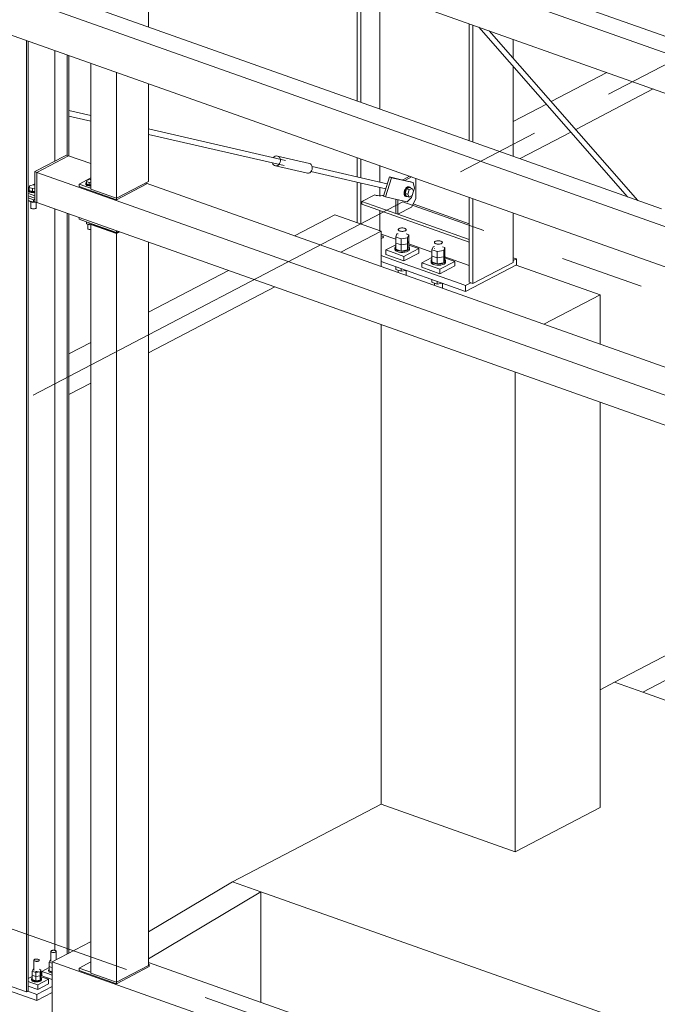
# Model space of a CAD drawing. Header units: millimetres. Extents: x 6879 to 7883, y 14059 to 14709.
# Tile 11 of 85: x 7058 to 7077, y 14305 to 14335. Entities that reach past the tile are written whole.
import ezdxf

# ---------------------------------------------------------------- set-up
doc = ezdxf.new("R2010")
doc.units = ezdxf.units.MM
doc.header["$LTSCALE"] = 10
doc.linetypes.add('MITTE', pattern=[2, 1.25, -0.25, 0.25, -0.25])
doc.layers.add('PS_DIM', color=4, linetype='Continuous', lineweight=13)
doc.layers.add('PS_SOLID', color=7, linetype='Continuous', lineweight=30)

# ---------------------------------------------------------------- blocks, each defined once
blk = doc.blocks.new('uh')
at = {"layer": 'PS_SOLID', "color": 246, "linetype": 'Continuous', "lineweight": 13, "extrusion": (-1.11022e-16, 0.902689, 0.430295)}
for p, q in [((8160.375, 14342.795), (8111.151, 14360.234)), ((8110.644, 14359.919), (8136.245, 14350.849)), ((8110.706, 14358.691), (8135.009, 14350.08)), ((8131.426, 14347.851), (8105.825, 14356.921)), ((8105.318, 14356.606), (8157.136, 14338.247)), ((8105.38, 14355.378), (8157.198, 14337.019))]:
    blk.add_line(p, q, dxfattribs=at)
at = {"layer": 'PS_SOLID', "color": 94, "linetype": 'Continuous', "lineweight": 13, "extrusion": (-1.11022e-16, 0.902689, 0.430295)}
for p, q in [((8116.059, 14353.295), (8116.059, 14356.794)), ((8114.334, 14352.205), (8114.334, 14348.438)), ((8115.106, 14348.165), (8115.106, 14351.932)), ((8116.059, 14348.663), (8116.059, 14351.594)), ((8113.666, 14349.439), (8112.713, 14348.94)), ((8113.604, 14349.46), (8113.501, 14349.407)), ((8113.666, 14349.439), (8113.604, 14349.46)), ((8114.334, 14349.202), (8113.666, 14349.439)), ((8113.501, 14349.407), (8112.739, 14349.008)), ((8112.739, 14349.008), (8112.651, 14348.962)), ((8112.713, 14348.94), (8112.651, 14348.962)), ((8112.651, 14348.962), (8112.651, 14348.059)), ((8112.713, 14348.94), (8114.132, 14348.438)), ((8112.713, 14348.805), (8112.713, 14348.94)), ((8112.506, 14348.551), (8112.483, 14348.492)), ((8112.636, 14348.572), (8112.506, 14348.551)), ((8112.651, 14348.585), (8112.622, 14348.57)), ((8112.651, 14348.567), (8112.636, 14348.572)), ((8112.713, 14348.074), (8112.713, 14348.805)), ((8114.334, 14348.777), (8113.98, 14348.592)), ((8114.182, 14348.52), (8113.98, 14348.592)), ((8113.98, 14348.592), (8113.98, 14348.519)), ((8114.185, 14348.626), (8114.18, 14348.612)), ((8114.18, 14348.612), (8114.184, 14348.599)), ((8114.18, 14348.612), (8114.18, 14348.59)), ((8114.18, 14348.59), (8114.184, 14348.576)), ((8114.184, 14348.599), (8114.197, 14348.586)), ((8114.184, 14348.576), (8114.197, 14348.563)), ((8114.198, 14348.639), (8114.185, 14348.626)), ((8114.197, 14348.586), (8114.217, 14348.575)), ((8114.197, 14348.563), (8114.217, 14348.552)), ((8114.203, 14348.642), (8114.198, 14348.639)), ((8114.22, 14348.708), (8114.203, 14348.664)), ((8114.203, 14348.664), (8114.283, 14348.636)), ((8114.203, 14348.664), (8114.203, 14348.596)), ((8114.203, 14348.596), (8114.283, 14348.568)), ((8114.217, 14348.575), (8114.244, 14348.566)), ((8114.217, 14348.552), (8114.227, 14348.549)), ((8114.317, 14348.724), (8114.22, 14348.708)), ((8114.244, 14348.566), (8114.275, 14348.562)), ((8114.275, 14348.562), (8114.307, 14348.561)), ((8114.283, 14348.636), (8114.334, 14348.644)), ((8114.283, 14348.636), (8114.283, 14348.568)), ((8114.283, 14348.568), (8114.334, 14348.576)), ((8114.307, 14348.561), (8114.334, 14348.563)), ((8114.334, 14348.718), (8114.317, 14348.724)), ((8115.099, 14348.123), (8115.989, 14348.588)), ((8115.106, 14348.165), (8116.059, 14348.663)), ((8115.989, 14348.588), (8115.989, 14348.626)), ((8135.513, 14341.698), (8115.989, 14348.616)), ((8112.485, 14348.499), (8112.458, 14348.484)), ((8112.458, 14348.312), (8112.466, 14348.309)), ((8112.469, 14348.441), (8112.463, 14348.424)), ((8112.463, 14348.424), (8112.468, 14348.406)), ((8112.463, 14348.424), (8112.463, 14348.396)), ((8112.463, 14348.396), (8112.468, 14348.379)), ((8112.466, 14348.309), (8112.651, 14348.243)), ((8112.468, 14348.406), (8112.484, 14348.39)), ((8112.468, 14348.379), (8112.484, 14348.363)), ((8112.483, 14348.455), (8112.469, 14348.441)), ((8112.483, 14348.492), (8112.59, 14348.455)), ((8112.483, 14348.492), (8112.483, 14348.402)), ((8112.483, 14348.402), (8112.59, 14348.364)), ((8112.484, 14348.39), (8112.51, 14348.376)), ((8112.484, 14348.363), (8112.51, 14348.349)), ((8112.51, 14348.376), (8112.543, 14348.366)), ((8112.51, 14348.349), (8112.523, 14348.345)), ((8112.523, 14348.345), (8112.543, 14348.339)), ((8112.543, 14348.366), (8112.581, 14348.36)), ((8112.543, 14348.339), (8112.581, 14348.333)), ((8112.581, 14348.36), (8112.622, 14348.359)), ((8112.581, 14348.333), (8112.622, 14348.332)), ((8112.59, 14348.455), (8112.651, 14348.464)), ((8112.59, 14348.455), (8112.59, 14348.364)), ((8112.59, 14348.364), (8112.651, 14348.374)), ((8112.622, 14348.359), (8112.651, 14348.361)), ((8112.622, 14348.332), (8112.651, 14348.334)), ((8113.98, 14348.519), (8115.099, 14348.123)), ((8114.132, 14348.438), (8135.95, 14340.708)), ((8114.334, 14348.466), (8114.182, 14348.52)), ((8114.227, 14348.549), (8114.244, 14348.544)), ((8114.244, 14348.544), (8114.275, 14348.539)), ((8114.275, 14348.539), (8114.307, 14348.538)), ((8114.307, 14348.538), (8114.334, 14348.54)), ((8114.334, 14348.438), (8115.075, 14348.176)), ((8112.458, 14348.239), (8112.651, 14348.171)), ((8112.483, 14348.094), (8112.483, 14348.076)), ((8112.483, 14348.076), (8112.541, 14348.056)), ((8112.534, 14348.059), (8112.534, 14347.877)), ((8112.541, 14348.056), (8112.59, 14348.038)), ((8112.59, 14348.056), (8112.59, 14348.038)), ((8112.59, 14348.038), (8112.673, 14348.052)), ((8112.651, 14348.059), (8112.713, 14348.038)), ((8112.693, 14347.881), (8112.693, 14348.045)), ((8112.713, 14348.038), (8112.713, 14348.074)), ((8112.713, 14348.038), (8163.803, 14329.937)), ((8115.075, 14348.176), (8115.106, 14348.165)), ((8115.099, 14348.123), (8115.099, 14348.167)), ((8112.534, 14347.877), (8112.539, 14347.868)), ((8112.539, 14347.868), (8112.55, 14347.86)), ((8112.55, 14347.86), (8112.566, 14347.854)), ((8112.566, 14347.854), (8112.586, 14347.849)), ((8112.586, 14347.849), (8112.607, 14347.847)), ((8112.607, 14347.847), (8112.629, 14347.848)), ((8112.629, 14347.848), (8112.649, 14347.851)), ((8112.649, 14347.851), (8112.667, 14347.856)), ((8112.667, 14347.856), (8112.681, 14347.863)), ((8112.681, 14347.863), (8112.69, 14347.872)), ((8112.69, 14347.872), (8112.693, 14347.881)), ((8113.98, 14347.589), (8113.98, 14347.535)), ((8113.98, 14347.535), (8114.366, 14347.399)), ((8114.203, 14347.456), (8114.203, 14347.401)), ((8114.203, 14347.401), (8114.246, 14347.386)), ((8114.24, 14347.388), (8114.24, 14347.255)), ((8114.246, 14347.386), (8114.283, 14347.373)), ((8114.283, 14347.428), (8114.283, 14347.373)), ((8114.283, 14347.373), (8114.334, 14347.381)), ((8114.366, 14347.399), (8114.334, 14347.382)), ((8114.334, 14347.382), (8114.334, 14324.968)), ((8114.334, 14347.382), (8115.106, 14347.108)), ((8114.366, 14347.399), (8115.099, 14347.139)), ((8114.39, 14347.384), (8114.397, 14347.388)), ((8115.101, 14347.133), (8114.39, 14347.384)), ((8114.24, 14347.255), (8114.245, 14347.248)), ((8114.245, 14347.248), (8114.253, 14347.242)), ((8114.253, 14347.242), (8114.265, 14347.237)), ((8114.265, 14347.237), (8114.279, 14347.234)), ((8114.279, 14347.234), (8114.295, 14347.232)), ((8114.295, 14347.232), (8114.312, 14347.233)), ((8114.312, 14347.233), (8114.327, 14347.235)), ((8114.327, 14347.235), (8114.334, 14347.237)), ((8115.099, 14347.139), (8115.099, 14347.192)), ((8115.099, 14347.139), (8115.16, 14347.171)), ((8115.168, 14347.168), (8115.101, 14347.133)), ((8115.106, 14347.108), (8115.199, 14347.157)), ((8115.106, 14347.108), (8115.106, 14324.695)), ((8116.059, 14325.193), (8116.059, 14346.852)), ((8114.334, 14325.307), (8113.98, 14325.122)), ((8114.182, 14325.05), (8113.98, 14325.122)), ((8113.98, 14325.122), (8113.98, 14325.049)), ((8113.98, 14325.049), (8115.099, 14324.653)), ((8114.334, 14324.996), (8114.182, 14325.05)), ((8115.099, 14324.653), (8116.084, 14325.168)), ((8115.106, 14324.695), (8116.059, 14325.193)), ((8116.084, 14325.24), (8116.059, 14325.249)), ((8116.084, 14325.24), (8116.059, 14325.227)), ((8116.084, 14325.168), (8116.084, 14325.24)), ((8114.334, 14324.968), (8115.075, 14324.706)), ((8115.075, 14324.706), (8115.106, 14324.695)), ((8115.099, 14324.653), (8115.099, 14324.697))]:
    blk.add_line(p, q, dxfattribs=at)
at = {"layer": 'PS_SOLID', "color": 2, "linetype": 'Continuous', "lineweight": 13, "extrusion": (-1.11022e-16, 0.902689, 0.430295)}
for p, q in [((8122.307, 14354.581), (8122.307, 14351.082)), ((8122.42, 14351.042), (8122.42, 14354.541)), ((8122.993, 14350.839), (8122.993, 14354.337)), ((8125.668, 14353.39), (8125.668, 14349.891)), ((8125.781, 14349.851), (8125.781, 14353.35)), ((8126.988, 14352.356), (8126.988, 14352.922)), ((8126.988, 14349.423), (8126.988, 14352.113)), ((8122.307, 14349.381), (8122.307, 14348.809)), ((8122.42, 14348.783), (8122.42, 14349.341)), ((8122.993, 14348.651), (8122.993, 14349.137)), ((8122.307, 14348.645), (8122.307, 14347.432)), ((8122.42, 14347.392), (8122.42, 14348.619)), ((8123.698, 14348.731), (8123.665, 14348.714)), ((8123.877, 14348.824), (8123.698, 14348.731)), ((8123.737, 14348.697), (8123.938, 14348.803)), ((8124.068, 14348.148), (8124.068, 14348.757)), ((8122.836, 14348.265), (8122.454, 14348.065)), ((8122.878, 14348.253), (8122.836, 14348.265)), ((8122.993, 14348.241), (8122.993, 14348.487)), ((8123.466, 14347.707), (8122.454, 14348.065)), ((8122.454, 14348.065), (8122.454, 14347.993)), ((8122.454, 14347.993), (8125.668, 14346.854)), ((8122.925, 14348.244), (8122.878, 14348.253)), ((8122.974, 14348.24), (8122.925, 14348.244)), ((8123.025, 14348.241), (8122.974, 14348.24)), ((8123.074, 14348.246), (8123.025, 14348.241)), ((8123.105, 14348.252), (8123.074, 14348.246)), ((8123.466, 14348.139), (8123.466, 14347.707)), ((8123.527, 14347.685), (8123.527, 14348.125)), ((8123.941, 14347.901), (8124.068, 14348.148)), ((8125.668, 14347.4), (8123.989, 14347.995)), ((8125.668, 14348.19), (8125.668, 14345.653)), ((8125.781, 14345.613), (8125.781, 14348.15)), ((8122.993, 14347.189), (8122.993, 14347.802)), ((8123.466, 14347.707), (8123.527, 14347.685)), ((8123.527, 14347.685), (8123.941, 14347.901)), ((8125.668, 14346.927), (8123.527, 14347.685)), ((8126.988, 14346.244), (8126.988, 14347.722)), ((8123.029, 14347.091), (8123.468, 14346.936)), ((8123.029, 14347.039), (8123.079, 14347.027)), ((8123.08, 14346.977), (8123.029, 14346.964)), ((8123.079, 14347.027), (8123.1, 14347.002)), ((8123.1, 14347.002), (8123.08, 14346.977)), ((8123.857, 14346.798), (8124.548, 14346.553)), ((8123.468, 14346.774), (8123.17, 14346.618)), ((8123.17, 14346.618), (8123.422, 14346.528)), ((8123.17, 14346.618), (8123.17, 14346.483)), ((8123.422, 14346.528), (8123.71, 14346.426)), ((8124.155, 14346.659), (8123.71, 14346.426)), ((8123.71, 14346.291), (8124.155, 14346.524)), ((8123.857, 14346.765), (8124.155, 14346.659)), ((8124.155, 14346.524), (8124.155, 14346.659)), ((8123.378, 14346.325), (8123.029, 14346.449)), ((8123.029, 14346.268), (8125.56, 14345.371)), ((8123.17, 14346.483), (8123.71, 14346.291)), ((8124.459, 14345.942), (8123.378, 14346.325)), ((8123.71, 14346.426), (8123.71, 14346.291)), ((8124.548, 14346.391), (8124.25, 14346.235)), ((8124.503, 14346.145), (8124.25, 14346.235)), ((8124.25, 14346.235), (8124.25, 14346.1)), ((8125.236, 14346.276), (8124.791, 14346.044)), ((8124.938, 14346.415), (8125.668, 14346.156)), ((8125.236, 14346.276), (8124.938, 14346.382)), ((8125.236, 14346.141), (8125.236, 14346.276)), ((8125.781, 14345.613), (8126.988, 14346.244)), ((8127.086, 14346.349), (8126.988, 14346.384)), ((8127.086, 14346.349), (8126.988, 14346.298)), ((8127.086, 14346.169), (8127.086, 14346.349)), ((8124.25, 14346.1), (8124.791, 14345.908)), ((8125.395, 14345.611), (8124.459, 14345.942)), ((8124.791, 14346.044), (8124.503, 14346.145)), ((8124.791, 14345.908), (8125.236, 14346.141)), ((8124.791, 14345.908), (8124.791, 14346.044)), ((8125.56, 14345.371), (8127.086, 14346.169)), ((8125.56, 14345.552), (8125.395, 14345.611)), ((8125.719, 14345.635), (8125.56, 14345.552)), ((8125.668, 14345.653), (8125.781, 14345.613)), ((8125.56, 14345.552), (8125.56, 14345.371))]:
    blk.add_line(p, q, dxfattribs=at)
at = {"layer": 'PS_SOLID', "color": 241, "linetype": 'Continuous', "lineweight": 13, "extrusion": (-1.11022e-16, 0.902689, 0.430295)}
for p, q in [((8125.959, 14353.287), (8130.414, 14348.21)), ((8130.723, 14348.1), (8126.267, 14353.178)), ((8114.334, 14350.639), (8113.675, 14350.79)), ((8113.675, 14350.626), (8114.334, 14350.475)), ((8120.167, 14349.3), (8116.059, 14350.243)), ((8116.059, 14350.079), (8120.126, 14349.146)), ((8119.77, 14349.227), (8119.771, 14349.224)), ((8119.771, 14349.224), (8119.786, 14349.19)), ((8119.786, 14349.19), (8119.808, 14349.162)), ((8119.827, 14349.405), (8119.806, 14349.383)), ((8119.808, 14349.162), (8119.836, 14349.143)), ((8119.858, 14349.423), (8119.827, 14349.405)), ((8119.836, 14349.143), (8119.869, 14349.135)), ((8119.892, 14349.431), (8119.858, 14349.423)), ((8119.925, 14349.428), (8119.892, 14349.431)), ((8119.935, 14349.15), (8119.902, 14349.137)), ((8120.88, 14349.209), (8119.925, 14349.428)), ((8119.925, 14349.428), (8119.956, 14349.414)), ((8119.965, 14349.173), (8119.935, 14349.15)), ((8119.956, 14349.414), (8119.982, 14349.391)), ((8119.988, 14349.205), (8119.965, 14349.173)), ((8119.982, 14349.391), (8120, 14349.359)), ((8120.005, 14349.242), (8119.988, 14349.205)), ((8120, 14349.359), (8120.011, 14349.322)), ((8120.012, 14349.282), (8120.005, 14349.242)), ((8120.011, 14349.322), (8120.012, 14349.282)), ((8120.911, 14349.195), (8120.88, 14349.209)), ((8120.937, 14349.172), (8120.911, 14349.195)), ((8120.955, 14349.14), (8120.937, 14349.172)), ((8120.966, 14349.103), (8120.955, 14349.14)), ((8119.902, 14349.137), (8119.869, 14349.135)), ((8119.869, 14349.135), (8120.824, 14348.915)), ((8120.824, 14348.915), (8120.857, 14348.918)), ((8120.857, 14348.918), (8120.89, 14348.931)), ((8120.89, 14348.931), (8120.919, 14348.954)), ((8120.919, 14348.954), (8120.943, 14348.986)), ((8120.925, 14348.962), (8123.167, 14348.448)), ((8120.943, 14348.986), (8120.96, 14349.023)), ((8120.96, 14349.023), (8120.967, 14349.063)), ((8123.214, 14348.6), (8120.962, 14349.117)), ((8120.967, 14349.063), (8120.966, 14349.103)), ((8123.277, 14348.803), (8123.099, 14348.231)), ((8123.161, 14348.209), (8123.339, 14348.781)), ((8123.76, 14348.692), (8123.277, 14348.803)), ((8123.277, 14348.803), (8123.339, 14348.781)), ((8123.339, 14348.781), (8123.985, 14348.633)), ((8123.923, 14348.655), (8123.76, 14348.692)), ((8123.985, 14348.633), (8123.923, 14348.655)), ((8124.025, 14348.471), (8123.985, 14348.633)), ((8123.72, 14348.355), (8123.716, 14348.316)), ((8123.716, 14348.316), (8123.717, 14348.307)), ((8123.717, 14348.307), (8123.72, 14348.282)), ((8123.73, 14348.394), (8123.72, 14348.355)), ((8123.72, 14348.282), (8123.73, 14348.253)), ((8123.747, 14348.431), (8123.73, 14348.394)), ((8123.739, 14348.308), (8123.743, 14348.347)), ((8123.743, 14348.273), (8123.739, 14348.308)), ((8123.743, 14348.347), (8123.753, 14348.386)), ((8123.753, 14348.245), (8123.743, 14348.273)), ((8123.768, 14348.464), (8123.747, 14348.431)), ((8123.747, 14348.312), (8123.791, 14348.443)), ((8123.747, 14348.312), (8123.791, 14348.227)), ((8123.824, 14348.285), (8123.747, 14348.312)), ((8123.753, 14348.386), (8123.77, 14348.423)), ((8123.792, 14348.489), (8123.768, 14348.464)), ((8123.77, 14348.423), (8123.791, 14348.455)), ((8123.879, 14348.489), (8123.791, 14348.443)), ((8123.791, 14348.455), (8123.815, 14348.48)), ((8123.791, 14348.443), (8123.868, 14348.416)), ((8123.818, 14348.505), (8123.792, 14348.489)), ((8123.815, 14348.48), (8123.841, 14348.496)), ((8123.844, 14348.51), (8123.818, 14348.505)), ((8123.824, 14348.285), (8123.868, 14348.416)), ((8123.868, 14348.199), (8123.824, 14348.285)), ((8123.841, 14348.496), (8123.867, 14348.502)), ((8123.867, 14348.506), (8123.844, 14348.51)), ((8123.89, 14348.497), (8123.867, 14348.506)), ((8123.867, 14348.502), (8123.879, 14348.5)), ((8123.868, 14348.416), (8123.956, 14348.462)), ((8123.879, 14348.5), (8123.89, 14348.497)), ((8123.956, 14348.462), (8123.879, 14348.489)), ((8123.909, 14348.482), (8123.89, 14348.497)), ((8123.911, 14348.478), (8123.909, 14348.482)), ((8124, 14348.377), (8123.956, 14348.462)), ((8123.956, 14348.245), (8124, 14348.377)), ((8123.997, 14348.382), (8124.025, 14348.471)), ((8123.099, 14348.231), (8123.161, 14348.209)), ((8123.161, 14348.209), (8123.367, 14348.162)), ((8123.367, 14348.162), (8123.807, 14348.061)), ((8123.73, 14348.253), (8123.747, 14348.233)), ((8123.747, 14348.233), (8123.768, 14348.223)), ((8123.77, 14348.225), (8123.753, 14348.245)), ((8123.768, 14348.223), (8123.791, 14348.215)), ((8123.791, 14348.215), (8123.77, 14348.225)), ((8123.791, 14348.227), (8123.868, 14348.199)), ((8123.791, 14348.215), (8123.815, 14348.215)), ((8123.807, 14348.061), (8123.936, 14348.185)), ((8123.815, 14348.215), (8123.819, 14348.217)), ((8123.868, 14348.199), (8123.956, 14348.245)), ((8123.936, 14348.185), (8123.954, 14348.244))]:
    blk.add_line(p, q, dxfattribs=at)
at = {"layer": 'PS_SOLID', "color": 4, "linetype": 'Continuous', "lineweight": 13, "extrusion": (-1.11022e-16, 0.902689, 0.430295)}
for p, q in [((8112.404, 14324.406), (8112.404, 14352.889)), ((8112.458, 14348.103), (8112.458, 14352.87)), ((8113.257, 14349.279), (8113.257, 14352.587)), ((8113.621, 14349.455), (8113.621, 14352.458)), ((8113.675, 14349.435), (8113.675, 14352.439)), ((8112.651, 14348.594), (8112.597, 14348.566)), ((8112.49, 14348.51), (8112.458, 14348.493)), ((8112.612, 14348.121), (8112.458, 14348.175)), ((8112.458, 14324.435), (8112.458, 14348.103)), ((8112.458, 14348.103), (8112.612, 14348.048)), ((8112.612, 14348.121), (8112.651, 14348.141)), ((8112.612, 14348.048), (8112.612, 14348.121)), ((8112.612, 14348.048), (8112.651, 14348.069)), ((8113.257, 14325.651), (8113.257, 14347.845)), ((8113.621, 14325.539), (8113.621, 14347.716)), ((8113.675, 14325.567), (8113.675, 14347.697)), ((8113.087, 14325.136), (8112.865, 14325.019)), ((8113.046, 14324.955), (8112.865, 14325.019)), ((8112.865, 14325.019), (8112.865, 14324.884)), ((8111.632, 14324.68), (8112.404, 14324.406)), ((8112.578, 14324.87), (8112.458, 14324.807)), ((8112.537, 14324.69), (8112.458, 14324.718)), ((8112.742, 14324.617), (8112.537, 14324.69)), ((8112.742, 14324.617), (8113.06, 14324.783)), ((8112.838, 14324.953), (8112.865, 14324.967)), ((8113.06, 14324.783), (8112.838, 14324.862)), ((8112.865, 14324.884), (8113.176, 14324.774)), ((8113.176, 14324.909), (8113.046, 14324.955)), ((8113.06, 14324.648), (8113.06, 14324.783)), ((8111.4, 14324.615), (8112.712, 14324.15)), ((8112.404, 14324.406), (8112.458, 14324.435)), ((8112.442, 14324.426), (8112.712, 14324.331)), ((8112.458, 14324.582), (8112.742, 14324.482)), ((8113.176, 14324.573), (8112.712, 14324.331)), ((8112.712, 14324.15), (8113.176, 14324.392)), ((8112.742, 14324.482), (8113.06, 14324.648)), ((8112.742, 14324.482), (8112.742, 14324.617)), ((8112.712, 14324.331), (8112.712, 14324.15))]:
    blk.add_line(p, q, dxfattribs=at)
at = {"layer": 'PS_SOLID', "color": 7, "linetype": 'Continuous', "lineweight": 13, "extrusion": (-1.11022e-16, 0.902689, 0.430295)}
for p, q in [((8129.791, 14351.929), (8128.126, 14351.059)), ((8128.86, 14350.223), (8131.181, 14351.437)), ((8127.981, 14350.983), (8126.988, 14350.464)), ((8127.191, 14349.352), (8128.714, 14350.147)), ((8121.639, 14347.669), (8120.436, 14347.04)), ((8123.029, 14347.176), (8121.639, 14347.669)), ((8121.826, 14346.548), (8123.029, 14347.176)), ((8123.029, 14346.121), (8123.029, 14347.176)), ((8118.454, 14346.004), (8116.059, 14344.753)), ((8129.586, 14345.277), (8127.079, 14346.165)), ((8116.059, 14343.534), (8119.843, 14345.511)), ((8129.586, 14345.277), (8127.899, 14344.396)), ((8129.586, 14343.798), (8129.586, 14345.277)), ((8123.029, 14330.025), (8123.029, 14344.383)), ((8114.334, 14343.851), (8113.675, 14343.507)), ((8127.043, 14342.96), (8127.043, 14328.603)), ((8113.675, 14342.288), (8114.334, 14342.632)), ((8129.586, 14329.932), (8129.586, 14342.06)), ((8130.021, 14333.679), (8139.402, 14338.582)), ((8140.251, 14338.281), (8130.87, 14333.378)), ((8129.586, 14333.452), (8130.021, 14333.679)), ((8130.021, 14333.679), (8130.87, 14333.378)), ((8142.141, 14329.385), (8130.87, 14333.378)), ((8118.58, 14327.7), (8123.029, 14330.025)), ((8123.029, 14330.025), (8127.043, 14328.603)), ((8127.043, 14328.603), (8129.586, 14329.932)), ((8116.059, 14326.204), (8118.58, 14327.7)), ((8119.429, 14327.399), (8118.58, 14327.7)), ((8119.429, 14327.399), (8116.059, 14325.399)), ((8119.429, 14324.094), (8119.429, 14327.399)), ((8119.429, 14327.399), (8130.7, 14323.406)), ((8114.32, 14325.904), (8113.176, 14325.306)), ((8114.334, 14325.899), (8114.32, 14325.904)), ((8113.176, 14325.306), (8163.356, 14307.528)), ((8113.176, 14325.306), (8113.176, 14306.801)), ((8161.426, 14309.215), (8116.059, 14325.288))]:
    blk.add_line(p, q, dxfattribs=at)
at = {"layer": 'PS_SOLID', "color": 1, "linetype": 'Continuous', "lineweight": 13, "extrusion": (-1.11022e-16, 0.902689, 0.430295)}
for p, q in [((8123.502, 14347.096), (8123.468, 14347.008)), ((8123.543, 14347.103), (8123.502, 14347.096)), ((8123.549, 14347.242), (8123.543, 14347.232)), ((8123.543, 14347.232), (8123.543, 14347.222)), ((8123.543, 14347.222), (8123.547, 14347.211)), ((8123.547, 14347.211), (8123.556, 14347.202)), ((8123.559, 14347.252), (8123.549, 14347.242)), ((8123.556, 14347.202), (8123.569, 14347.193)), ((8123.574, 14347.26), (8123.559, 14347.252)), ((8123.569, 14347.193), (8123.586, 14347.185)), ((8123.592, 14347.267), (8123.574, 14347.26)), ((8123.586, 14347.185), (8123.606, 14347.18)), ((8123.613, 14347.272), (8123.592, 14347.267)), ((8123.606, 14347.18), (8123.629, 14347.176)), ((8123.636, 14347.276), (8123.613, 14347.272)), ((8123.629, 14347.176), (8123.653, 14347.174)), ((8123.66, 14347.277), (8123.636, 14347.276)), ((8123.653, 14347.174), (8123.677, 14347.174)), ((8123.684, 14347.276), (8123.66, 14347.277)), ((8123.677, 14347.174), (8123.701, 14347.176)), ((8123.707, 14347.273), (8123.684, 14347.276)), ((8123.701, 14347.176), (8123.723, 14347.181)), ((8123.729, 14347.268), (8123.707, 14347.273)), ((8123.723, 14347.181), (8123.742, 14347.187)), ((8123.748, 14347.262), (8123.729, 14347.268)), ((8123.742, 14347.187), (8123.759, 14347.194)), ((8123.763, 14347.253), (8123.748, 14347.262)), ((8123.759, 14347.194), (8123.771, 14347.203)), ((8123.774, 14347.244), (8123.763, 14347.253)), ((8123.771, 14347.203), (8123.779, 14347.213)), ((8123.781, 14347.234), (8123.774, 14347.244)), ((8123.779, 14347.213), (8123.782, 14347.224)), ((8123.782, 14347.224), (8123.781, 14347.234)), ((8123.857, 14347.071), (8123.782, 14347.097)), ((8123.468, 14347.008), (8123.542, 14346.982)), ((8123.468, 14347.008), (8123.468, 14346.826)), ((8123.468, 14346.826), (8123.542, 14346.799)), ((8123.468, 14346.826), (8123.468, 14346.643)), ((8123.543, 14347.039), (8123.542, 14347.04)), ((8123.542, 14347.04), (8123.543, 14347.04)), ((8123.542, 14346.982), (8123.628, 14346.951)), ((8123.542, 14346.799), (8123.628, 14346.769)), ((8123.628, 14346.951), (8123.823, 14346.982)), ((8123.628, 14346.951), (8123.628, 14346.769)), ((8123.628, 14346.769), (8123.823, 14346.8)), ((8123.823, 14346.982), (8123.857, 14347.071)), ((8123.823, 14346.982), (8123.823, 14346.8)), ((8123.823, 14346.8), (8123.857, 14346.888)), ((8123.823, 14346.8), (8123.823, 14346.618)), ((8123.857, 14346.888), (8123.857, 14347.071)), ((8123.857, 14346.706), (8123.857, 14346.888)), ((8124.624, 14346.849), (8124.623, 14346.839)), ((8124.623, 14346.839), (8124.628, 14346.828)), ((8124.63, 14346.859), (8124.624, 14346.849)), ((8124.628, 14346.828), (8124.636, 14346.819)), ((8124.64, 14346.869), (8124.63, 14346.859)), ((8124.636, 14346.819), (8124.65, 14346.81)), ((8124.654, 14346.877), (8124.64, 14346.869)), ((8124.65, 14346.81), (8124.667, 14346.802)), ((8124.673, 14346.884), (8124.654, 14346.877)), ((8124.667, 14346.802), (8124.687, 14346.797)), ((8124.693, 14346.889), (8124.673, 14346.884)), ((8124.687, 14346.797), (8124.71, 14346.793)), ((8124.717, 14346.893), (8124.693, 14346.889)), ((8124.71, 14346.793), (8124.733, 14346.791)), ((8124.741, 14346.894), (8124.717, 14346.893)), ((8124.733, 14346.791), (8124.758, 14346.791)), ((8124.765, 14346.893), (8124.741, 14346.894)), ((8124.758, 14346.791), (8124.781, 14346.793)), ((8124.788, 14346.89), (8124.765, 14346.893)), ((8124.781, 14346.793), (8124.803, 14346.798)), ((8124.81, 14346.885), (8124.788, 14346.89)), ((8124.803, 14346.798), (8124.823, 14346.804)), ((8124.828, 14346.879), (8124.81, 14346.885)), ((8124.823, 14346.804), (8124.839, 14346.812)), ((8124.844, 14346.871), (8124.828, 14346.879)), ((8124.839, 14346.812), (8124.852, 14346.821)), ((8124.855, 14346.861), (8124.844, 14346.871)), ((8124.852, 14346.821), (8124.86, 14346.83)), ((8124.861, 14346.851), (8124.855, 14346.861)), ((8124.86, 14346.83), (8124.863, 14346.841)), ((8124.863, 14346.841), (8124.861, 14346.851)), ((8123.451, 14346.701), (8123.442, 14346.675)), ((8123.442, 14346.675), (8123.442, 14346.639)), ((8123.45, 14346.65), (8123.442, 14346.675)), ((8123.442, 14346.639), (8123.45, 14346.613)), ((8123.474, 14346.626), (8123.45, 14346.65)), ((8123.45, 14346.613), (8123.474, 14346.59)), ((8123.468, 14346.717), (8123.451, 14346.701)), ((8123.468, 14346.643), (8123.628, 14346.586)), ((8123.511, 14346.606), (8123.474, 14346.626)), ((8123.474, 14346.59), (8123.511, 14346.57)), ((8123.56, 14346.591), (8123.511, 14346.606)), ((8123.511, 14346.57), (8123.56, 14346.555)), ((8123.616, 14346.582), (8123.56, 14346.591)), ((8123.56, 14346.555), (8123.616, 14346.546)), ((8123.676, 14346.58), (8123.616, 14346.582)), ((8123.616, 14346.546), (8123.676, 14346.544)), ((8123.628, 14346.769), (8123.628, 14346.586)), ((8123.628, 14346.586), (8123.823, 14346.618)), ((8123.735, 14346.585), (8123.676, 14346.58)), ((8123.676, 14346.544), (8123.735, 14346.549)), ((8123.788, 14346.597), (8123.735, 14346.585)), ((8123.735, 14346.549), (8123.788, 14346.561)), ((8123.832, 14346.614), (8123.788, 14346.597)), ((8123.788, 14346.561), (8123.832, 14346.578)), ((8123.823, 14346.618), (8123.857, 14346.706)), ((8123.864, 14346.636), (8123.832, 14346.614)), ((8123.832, 14346.578), (8123.864, 14346.6)), ((8123.865, 14346.712), (8123.857, 14346.717)), ((8123.88, 14346.661), (8123.864, 14346.636)), ((8123.864, 14346.6), (8123.88, 14346.625)), ((8123.88, 14346.687), (8123.865, 14346.712)), ((8123.88, 14346.651), (8123.88, 14346.687)), ((8123.88, 14346.687), (8123.88, 14346.661)), ((8123.88, 14346.625), (8123.88, 14346.651)), ((8124.583, 14346.713), (8124.548, 14346.625)), ((8124.548, 14346.625), (8124.622, 14346.599)), ((8124.548, 14346.625), (8124.548, 14346.443)), ((8124.623, 14346.72), (8124.583, 14346.713)), ((8124.622, 14346.599), (8124.709, 14346.568)), ((8124.623, 14346.657), (8124.623, 14346.658)), ((8124.623, 14346.656), (8124.623, 14346.657)), ((8124.709, 14346.568), (8124.904, 14346.6)), ((8124.709, 14346.568), (8124.709, 14346.386)), ((8124.938, 14346.688), (8124.863, 14346.714)), ((8124.904, 14346.6), (8124.938, 14346.688)), ((8124.904, 14346.6), (8124.904, 14346.417)), ((8124.904, 14346.417), (8124.938, 14346.505)), ((8124.938, 14346.505), (8124.938, 14346.688)), ((8124.938, 14346.323), (8124.938, 14346.505)), ((8124.532, 14346.318), (8124.523, 14346.292)), ((8124.523, 14346.292), (8124.523, 14346.256)), ((8124.531, 14346.267), (8124.523, 14346.292)), ((8124.523, 14346.256), (8124.531, 14346.231)), ((8124.554, 14346.243), (8124.531, 14346.267)), ((8124.531, 14346.231), (8124.554, 14346.207)), ((8124.548, 14346.334), (8124.532, 14346.318)), ((8124.548, 14346.443), (8124.622, 14346.416)), ((8124.548, 14346.443), (8124.548, 14346.26)), ((8124.548, 14346.26), (8124.709, 14346.203)), ((8124.592, 14346.223), (8124.554, 14346.243)), ((8124.554, 14346.207), (8124.592, 14346.187)), ((8124.641, 14346.208), (8124.592, 14346.223)), ((8124.622, 14346.416), (8124.709, 14346.386)), ((8124.697, 14346.199), (8124.641, 14346.208)), ((8124.757, 14346.197), (8124.697, 14346.199)), ((8124.709, 14346.386), (8124.904, 14346.417)), ((8124.709, 14346.386), (8124.709, 14346.203)), ((8124.709, 14346.203), (8124.904, 14346.235)), ((8124.816, 14346.202), (8124.757, 14346.197)), ((8124.869, 14346.214), (8124.816, 14346.202)), ((8124.913, 14346.232), (8124.869, 14346.214)), ((8124.869, 14346.178), (8124.913, 14346.195)), ((8124.904, 14346.417), (8124.904, 14346.235)), ((8124.904, 14346.235), (8124.938, 14346.323)), ((8124.944, 14346.253), (8124.913, 14346.232)), ((8124.913, 14346.195), (8124.944, 14346.217)), ((8124.945, 14346.329), (8124.938, 14346.334)), ((8124.961, 14346.278), (8124.944, 14346.253)), ((8124.944, 14346.217), (8124.961, 14346.242)), ((8124.961, 14346.304), (8124.945, 14346.329)), ((8124.961, 14346.268), (8124.961, 14346.304)), ((8124.961, 14346.304), (8124.961, 14346.278)), ((8124.961, 14346.242), (8124.961, 14346.268)), ((8123.468, 14346.113), (8123.468, 14346.037)), ((8123.468, 14346.037), (8123.628, 14345.98)), ((8123.543, 14346.01), (8123.543, 14345.939)), ((8123.628, 14346.056), (8123.628, 14345.98)), ((8123.628, 14345.98), (8123.776, 14346.004)), ((8123.782, 14345.855), (8123.782, 14346.001)), ((8124.592, 14346.187), (8124.641, 14346.172)), ((8124.641, 14346.172), (8124.697, 14346.163)), ((8124.697, 14346.163), (8124.757, 14346.161)), ((8124.757, 14346.161), (8124.816, 14346.166)), ((8124.816, 14346.166), (8124.869, 14346.178)), ((8124.548, 14345.73), (8124.548, 14345.654)), ((8124.548, 14345.654), (8124.709, 14345.597)), ((8124.623, 14345.627), (8124.623, 14345.557)), ((8124.709, 14345.673), (8124.709, 14345.597)), ((8124.709, 14345.597), (8124.857, 14345.621)), ((8124.863, 14345.472), (8124.863, 14345.618)), ((8113.14, 14325.63), (8113.137, 14325.624)), ((8113.137, 14325.617), (8113.137, 14325.624)), ((8113.137, 14325.624), (8113.137, 14325.315)), ((8113.141, 14325.61), (8113.137, 14325.617)), ((8113.146, 14325.637), (8113.14, 14325.63)), ((8113.148, 14325.604), (8113.141, 14325.61)), ((8113.155, 14325.643), (8113.146, 14325.637)), ((8113.157, 14325.598), (8113.148, 14325.604)), ((8113.166, 14325.648), (8113.155, 14325.643)), ((8113.169, 14325.593), (8113.157, 14325.598)), ((8113.18, 14325.651), (8113.166, 14325.648)), ((8113.183, 14325.59), (8113.169, 14325.593)), ((8113.195, 14325.654), (8113.18, 14325.651)), ((8113.198, 14325.587), (8113.183, 14325.59)), ((8113.211, 14325.655), (8113.195, 14325.654)), ((8113.214, 14325.586), (8113.198, 14325.587)), ((8113.227, 14325.655), (8113.211, 14325.655)), ((8113.23, 14325.587), (8113.214, 14325.586)), ((8113.243, 14325.653), (8113.227, 14325.655)), ((8113.246, 14325.589), (8113.23, 14325.587)), ((8113.258, 14325.65), (8113.243, 14325.653)), ((8113.26, 14325.592), (8113.246, 14325.589)), ((8113.271, 14325.646), (8113.258, 14325.65)), ((8113.273, 14325.596), (8113.26, 14325.592)), ((8113.281, 14325.641), (8113.271, 14325.646)), ((8113.283, 14325.602), (8113.273, 14325.596)), ((8113.29, 14325.635), (8113.281, 14325.641)), ((8113.291, 14325.608), (8113.283, 14325.602)), ((8113.295, 14325.628), (8113.29, 14325.635)), ((8113.295, 14325.615), (8113.291, 14325.608)), ((8113.297, 14325.622), (8113.295, 14325.628)), ((8113.297, 14325.622), (8113.295, 14325.615)), ((8113.297, 14325.369), (8113.297, 14325.622)), ((8112.628, 14325.358), (8112.631, 14325.365)), ((8112.629, 14325.351), (8112.628, 14325.358)), ((8112.628, 14325.358), (8112.628, 14325.049)), ((8112.632, 14325.344), (8112.629, 14325.351)), ((8112.631, 14325.365), (8112.637, 14325.371)), ((8112.639, 14325.338), (8112.632, 14325.344)), ((8112.637, 14325.371), (8112.646, 14325.377)), ((8112.649, 14325.332), (8112.639, 14325.338)), ((8112.646, 14325.377), (8112.658, 14325.382)), ((8112.661, 14325.327), (8112.649, 14325.332)), ((8112.658, 14325.382), (8112.671, 14325.386)), ((8112.674, 14325.324), (8112.661, 14325.327)), ((8112.671, 14325.386), (8112.687, 14325.388)), ((8112.69, 14325.322), (8112.674, 14325.324)), ((8112.687, 14325.388), (8112.702, 14325.389)), ((8112.706, 14325.321), (8112.69, 14325.322)), ((8112.702, 14325.389), (8112.719, 14325.389)), ((8112.722, 14325.321), (8112.706, 14325.321)), ((8112.719, 14325.389), (8112.734, 14325.388)), ((8112.737, 14325.323), (8112.722, 14325.321)), ((8112.734, 14325.388), (8112.749, 14325.385)), ((8112.752, 14325.326), (8112.737, 14325.323)), ((8112.749, 14325.385), (8112.762, 14325.381)), ((8112.764, 14325.331), (8112.752, 14325.326)), ((8112.762, 14325.381), (8112.773, 14325.375)), ((8112.775, 14325.336), (8112.764, 14325.331)), ((8112.773, 14325.375), (8112.781, 14325.369)), ((8112.782, 14325.342), (8112.775, 14325.336)), ((8112.781, 14325.369), (8112.786, 14325.363)), ((8112.787, 14325.349), (8112.782, 14325.342)), ((8112.786, 14325.363), (8112.788, 14325.356)), ((8112.788, 14325.356), (8112.787, 14325.349)), ((8113.11, 14325.354), (8113.087, 14325.295)), ((8113.087, 14325.295), (8113.136, 14325.277)), ((8113.087, 14325.295), (8113.087, 14325.168)), ((8113.137, 14325.358), (8113.11, 14325.354)), ((8113.136, 14325.277), (8113.176, 14325.263)), ((8112.601, 14325.088), (8112.578, 14325.029)), ((8112.578, 14325.029), (8112.628, 14325.012)), ((8112.578, 14325.029), (8112.578, 14324.902)), ((8112.628, 14325.092), (8112.601, 14325.088)), ((8112.628, 14325.012), (8112.685, 14324.991)), ((8112.691, 14325.016), (8112.671, 14325.02)), ((8112.685, 14324.991), (8112.815, 14325.012)), ((8112.685, 14324.991), (8112.685, 14324.864)), ((8112.713, 14325.016), (8112.691, 14325.016)), ((8112.754, 14325.022), (8112.735, 14325.018)), ((8112.838, 14325.071), (8112.788, 14325.089)), ((8112.815, 14325.012), (8112.838, 14325.071)), ((8112.815, 14325.012), (8112.815, 14324.885)), ((8112.838, 14324.944), (8112.838, 14325.071)), ((8113.072, 14325.079), (8113.067, 14325.062)), ((8113.072, 14325.044), (8113.067, 14325.062)), ((8113.067, 14325.062), (8113.067, 14325.035)), ((8113.067, 14325.035), (8113.072, 14325.017)), ((8113.087, 14325.093), (8113.072, 14325.079)), ((8113.088, 14325.028), (8113.072, 14325.044)), ((8113.072, 14325.017), (8113.088, 14325.001)), ((8113.087, 14325.168), (8113.136, 14325.15)), ((8113.087, 14325.168), (8113.087, 14325.04)), ((8113.087, 14325.04), (8113.176, 14325.009)), ((8113.114, 14325.014), (8113.088, 14325.028)), ((8113.088, 14325.001), (8113.114, 14324.987)), ((8113.147, 14325.004), (8113.114, 14325.014)), ((8113.114, 14324.987), (8113.147, 14324.977)), ((8113.136, 14325.15), (8113.176, 14325.136)), ((8113.176, 14325), (8113.147, 14325.004)), ((8113.147, 14324.977), (8113.176, 14324.972)), ((8112.564, 14324.813), (8112.558, 14324.796)), ((8112.558, 14324.796), (8112.558, 14324.769)), ((8112.563, 14324.778), (8112.558, 14324.796)), ((8112.558, 14324.769), (8112.563, 14324.751)), ((8112.58, 14324.762), (8112.563, 14324.778)), ((8112.563, 14324.751), (8112.58, 14324.735)), ((8112.578, 14324.827), (8112.564, 14324.813)), ((8112.578, 14324.902), (8112.628, 14324.884)), ((8112.578, 14324.902), (8112.578, 14324.775)), ((8112.578, 14324.775), (8112.685, 14324.737)), ((8112.605, 14324.749), (8112.58, 14324.762)), ((8112.58, 14324.735), (8112.605, 14324.721)), ((8112.638, 14324.738), (8112.605, 14324.749)), ((8112.605, 14324.721), (8112.638, 14324.711)), ((8112.628, 14324.884), (8112.685, 14324.864)), ((8112.677, 14324.732), (8112.638, 14324.738)), ((8112.638, 14324.711), (8112.677, 14324.705)), ((8112.718, 14324.731), (8112.677, 14324.732)), ((8112.677, 14324.705), (8112.718, 14324.704)), ((8112.685, 14324.864), (8112.815, 14324.885)), ((8112.685, 14324.864), (8112.685, 14324.737)), ((8112.685, 14324.737), (8112.815, 14324.758)), ((8112.758, 14324.735), (8112.718, 14324.731)), ((8112.718, 14324.704), (8112.758, 14324.707)), ((8112.794, 14324.743), (8112.758, 14324.735)), ((8112.758, 14324.707), (8112.794, 14324.715)), ((8112.824, 14324.754), (8112.794, 14324.743)), ((8112.794, 14324.715), (8112.824, 14324.727)), ((8112.815, 14324.885), (8112.838, 14324.944)), ((8112.815, 14324.885), (8112.815, 14324.758)), ((8112.815, 14324.758), (8112.838, 14324.816)), ((8112.845, 14324.769), (8112.824, 14324.754)), ((8112.824, 14324.727), (8112.845, 14324.742)), ((8112.838, 14324.816), (8112.838, 14324.944)), ((8112.846, 14324.821), (8112.838, 14324.827)), ((8112.857, 14324.786), (8112.845, 14324.769)), ((8112.845, 14324.742), (8112.857, 14324.759)), ((8112.857, 14324.804), (8112.846, 14324.821)), ((8112.857, 14324.777), (8112.857, 14324.804)), ((8112.857, 14324.804), (8112.857, 14324.786)), ((8112.857, 14324.759), (8112.857, 14324.777))]:
    blk.add_line(p, q, dxfattribs=at)
blk = doc.blocks.new('iuhfg')
at = {"color": 5, "linetype": 'MITTE'}
for p, q in [((9158.642, 14366.33, -434.089), (9123.683, 14348.06, -395.761)), ((9123.683, 14348.06, -395.761), (9094.126, 14332.613, -363.356)), ((9276.923, 14293.768, -281.866), (9123.683, 14348.06, -395.761)), ((9247.366, 14278.322, -249.462), (9094.126, 14332.613, -363.356))]:
    blk.add_line(p, q, dxfattribs=at)

msp = doc.modelspace()

# ---------------------------------------------------------------- block references
at = {"layer": 'PS_DIM'}
for name, p in [('uh', (-1054.126, -19.005)), ('iuhfg', (-2054.126, -19.005))]:
    msp.add_blockref(name, p, dxfattribs=at)

doc.saveas('drawing.dxf')
